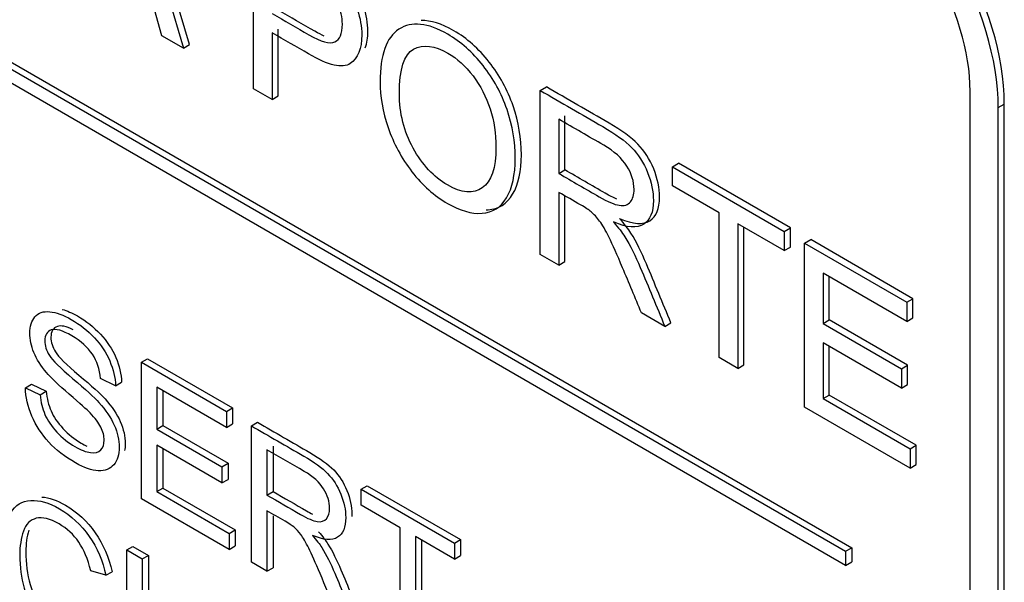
# Model space of a CAD drawing. Header units: inches. Extents: x 1 to 240, y -1 to 159.
# Tile 102 of 111: x 225.183 to 225.754, y 122.556 to 122.881. Entities that reach past the tile are written whole.
import ezdxf

# ---------------------------------------------------------------- set-up
doc = ezdxf.new("R2010")
doc.units = ezdxf.units.IN
doc.header["$MEASUREMENT"] = 0
doc.layers.add('Default', color=7, linetype='Continuous')
doc.layers.add('LAB20180', color=7, linetype='Continuous')

# ---------------------------------------------------------------- blocks, each defined once
blk = doc.blocks.new('SE1')
at = {"layer": 'LAB20180', "color": 7, "linetype": 'Continuous'}
for p, q in [((224.33592, 123.33895), (225.66175, 122.57348)), ((224.33946, 123.34099), (225.66528, 122.57553)), ((225.66175, 122.56532), (224.33592, 123.33078)), ((225.24481, 122.97885), (225.27816, 122.86471)), ((225.28169, 122.86675), (225.24834, 122.98089)), ((225.31878, 122.84126), (225.31878, 122.93614)), ((225.26575, 122.87187), (225.25634, 122.90603)), ((225.27816, 122.86471), (225.26575, 122.87187)), ((225.32961, 122.87358), (225.32961, 122.83501)), ((225.33314, 122.83705), (225.33314, 122.87562)), ((225.27816, 122.86471), (225.28169, 122.86675)), ((225.48488, 122.84025), (225.48841, 122.84229)), ((225.32961, 122.83501), (225.31878, 122.84126)), ((225.32961, 122.83501), (225.33314, 122.83705)), ((225.48488, 122.74536), (225.48488, 122.84025)), ((225.73387, 120.08477), (225.73387, 122.83969)), ((225.75013, 122.8303), (225.75367, 122.83234)), ((225.75367, 120.07743), (225.75367, 122.83234)), ((225.49918, 122.79421), (225.49918, 122.82559)), ((225.75013, 120.07538), (225.75013, 122.8303)), ((225.49565, 122.82355), (225.49565, 122.79217)), ((225.56142, 122.79605), (225.56496, 122.79809)), ((225.62974, 122.76069), (225.56496, 122.79809)), ((225.49565, 122.79217), (225.49918, 122.79421)), ((225.56142, 122.78494), (225.56142, 122.79605)), ((225.56142, 122.79605), (225.62621, 122.75865)), ((225.58843, 122.76935), (225.56142, 122.78494)), ((225.49565, 122.78125), (225.49565, 122.73914)), ((225.49918, 122.74118), (225.49918, 122.7792)), ((225.58843, 122.68557), (225.58843, 122.76935)), ((225.62621, 122.74754), (225.59925, 122.7631)), ((225.59925, 122.7631), (225.59925, 122.67932)), ((225.60279, 122.68136), (225.60279, 122.76106)), ((225.62621, 122.75865), (225.62974, 122.76069)), ((225.62621, 122.75865), (225.62621, 122.74754)), ((225.62974, 122.74958), (225.62974, 122.76069)), ((225.63802, 122.75183), (225.64155, 122.75387)), ((225.63802, 122.65694), (225.63802, 122.75183)), ((225.63802, 122.75183), (225.69723, 122.71764)), ((225.70076, 122.71969), (225.64155, 122.75387)), ((225.49565, 122.73914), (225.48488, 122.74536)), ((225.62621, 122.74754), (225.62974, 122.74958)), ((225.49565, 122.73914), (225.49918, 122.74118)), ((225.69723, 122.70653), (225.64879, 122.7345)), ((225.64879, 122.7345), (225.64879, 122.70533)), ((225.65232, 122.70738), (225.65232, 122.73246)), ((225.69723, 122.71764), (225.70076, 122.71969)), ((225.69723, 122.71764), (225.69723, 122.70653)), ((225.70076, 122.70857), (225.70076, 122.71969)), ((225.55705, 122.70369), (225.54349, 122.71152)), ((225.55705, 122.70369), (225.56058, 122.70573)), ((225.64879, 122.70533), (225.65232, 122.70738)), ((225.64879, 122.70533), (225.69411, 122.67917)), ((225.69765, 122.68121), (225.65232, 122.70738)), ((225.69723, 122.70653), (225.70076, 122.70857)), ((225.69411, 122.66799), (225.64879, 122.69416)), ((225.64879, 122.69416), (225.64879, 122.6619)), ((225.65232, 122.66394), (225.65232, 122.69212)), ((225.25383, 122.68292), (225.25737, 122.68497)), ((225.25383, 122.60396), (225.25383, 122.68292)), ((225.25383, 122.68292), (225.30314, 122.65446)), ((225.25737, 122.68497), (225.30668, 122.6565)), ((225.59925, 122.67932), (225.58843, 122.68557)), ((225.59925, 122.67932), (225.60279, 122.68136)), ((225.69411, 122.67917), (225.69765, 122.68121)), ((225.69411, 122.67917), (225.69411, 122.66799)), ((225.69765, 122.67003), (225.69765, 122.68121)), ((225.2389, 122.66931), (225.2302, 122.67359)), ((225.2389, 122.66931), (225.24243, 122.67135)), ((225.18667, 122.66812), (225.19021, 122.67017)), ((225.18667, 122.66812), (225.19519, 122.6641)), ((225.19021, 122.67017), (225.19872, 122.66614)), ((225.19519, 122.6641), (225.19872, 122.66614)), ((225.30314, 122.6452), (225.2628, 122.66849)), ((225.2628, 122.66849), (225.2628, 122.6442)), ((225.26634, 122.66645), (225.26634, 122.64624)), ((225.69411, 122.66799), (225.69765, 122.67003)), ((225.64879, 122.6619), (225.65232, 122.66394)), ((225.64879, 122.6619), (225.69914, 122.63283)), ((225.70268, 122.63487), (225.65232, 122.66394)), ((225.30314, 122.65446), (225.30668, 122.6565)), ((225.30314, 122.65446), (225.30314, 122.6452)), ((225.30668, 122.6565), (225.30668, 122.64724)), ((225.69914, 122.62165), (225.63802, 122.65694)), ((225.31758, 122.64612), (225.32111, 122.64816)), ((225.2628, 122.6442), (225.26634, 122.64624)), ((225.2628, 122.6442), (225.30055, 122.62241)), ((225.26634, 122.64624), (225.30408, 122.62445)), ((225.30314, 122.6452), (225.30668, 122.64724)), ((225.31758, 122.56715), (225.31758, 122.64612)), ((225.30055, 122.6131), (225.2628, 122.6349)), ((225.2628, 122.6349), (225.2628, 122.60803)), ((225.26634, 122.63286), (225.26634, 122.61007)), ((225.32659, 122.63224), (225.32659, 122.60606)), ((225.33013, 122.63428), (225.33013, 122.6081)), ((225.69914, 122.63283), (225.70268, 122.63487)), ((225.69914, 122.63283), (225.69914, 122.62165)), ((225.70268, 122.62369), (225.70268, 122.63487)), ((225.30055, 122.62241), (225.30408, 122.62445)), ((225.30055, 122.62241), (225.30055, 122.6131)), ((225.30408, 122.62445), (225.30408, 122.61515)), ((225.69914, 122.62165), (225.70268, 122.62369)), ((225.30055, 122.6131), (225.30408, 122.61515)), ((225.2628, 122.60803), (225.26634, 122.61007)), ((225.26634, 122.61007), (225.30827, 122.58586)), ((225.32659, 122.60606), (225.33013, 122.6081)), ((225.38119, 122.6094), (225.38472, 122.61144)), ((225.38119, 122.60014), (225.38119, 122.6094)), ((225.38119, 122.6094), (225.43514, 122.57825)), ((225.38472, 122.61144), (225.43868, 122.58029)), ((225.30474, 122.57457), (225.25383, 122.60396)), ((225.2628, 122.60803), (225.30474, 122.58382)), ((225.32659, 122.59696), (225.32659, 122.56195)), ((225.40368, 122.58716), (225.38119, 122.60014)), ((225.33013, 122.5941), (225.33013, 122.56399)), ((225.30474, 122.58382), (225.30827, 122.58586)), ((225.30827, 122.58586), (225.30827, 122.57661)), ((225.40368, 122.51744), (225.40368, 122.58716)), ((225.30474, 122.58382), (225.30474, 122.57457)), ((225.43514, 122.56899), (225.41265, 122.58198)), ((225.41265, 122.58198), (225.41265, 122.51226)), ((225.41618, 122.57994), (225.41618, 122.51431)), ((225.43514, 122.57825), (225.43868, 122.58029)), ((225.43868, 122.58029), (225.43868, 122.57103)), ((225.24536, 122.57431), (225.2489, 122.57635)), ((225.24536, 122.49529), (225.24536, 122.57431)), ((225.24536, 122.57431), (225.25438, 122.5691)), ((225.2489, 122.57635), (225.25792, 122.57114)), ((225.30474, 122.57457), (225.30827, 122.57661)), ((225.43514, 122.57825), (225.43514, 122.56899)), ((225.66175, 122.57348), (225.66528, 122.57553)), ((225.66528, 122.57553), (225.66528, 122.56736)), ((225.25438, 122.5691), (225.25792, 122.57114)), ((225.25438, 122.5691), (225.25438, 122.5302)), ((225.25792, 122.57114), (225.25792, 122.53224)), ((225.43514, 122.56899), (225.43868, 122.57103)), ((225.66175, 122.57348), (225.66175, 122.56532)), ((225.32659, 122.56195), (225.31758, 122.56715)), ((225.32659, 122.56195), (225.33013, 122.56399)), ((225.66175, 122.56532), (225.66528, 122.56736)), ((225.23334, 122.55959), (225.22451, 122.56227)), ((225.23334, 122.55959), (225.23688, 122.56163))]:
    blk.add_line(p, q, dxfattribs=at)
for centre, major_axis in [((225.66495, 122.88356), (0.06273, -0.10866)), ((225.66142, 122.88152), (0.06273, -0.10866)), ((225.66142, 122.88152), (0.05123, -0.08874))]:
    blk.add_ellipse(centre, major_axis=major_axis, ratio=0.57735, start_param=0.785398, end_param=2.356194, dxfattribs=at)
for points, knots in [([(225.31878, 122.93614), (225.32911, 122.93018), (225.33945, 122.92421), (225.34978, 122.91824), (225.35525, 122.91509), (225.3594, 122.91237), (225.36225, 122.91016), (225.36629, 122.90702), (225.36968, 122.9036), (225.37242, 122.89981), (225.37512, 122.89606), (225.37734, 122.89173), (225.37898, 122.88687), (225.38063, 122.88198), (225.38149, 122.87715), (225.38149, 122.86439), (225.37925, 122.85887), (225.37482, 122.85581), (225.3704, 122.85275), (225.3623, 122.85464), (225.35071, 122.86139), (225.34368, 122.86549), (225.33664, 122.86952), (225.32961, 122.87358)], [0, 0, 0, 0, 0.216952, 0.216952, 0.216952, 0.304451, 0.304451, 0.304451, 0.381248, 0.381248, 0.381248, 0.454064, 0.454064, 0.454064, 0.533616, 0.533616, 0.671221, 0.671221, 0.671221, 0.852304, 0.852304, 0.852304, 1, 1, 1, 1]), ([(225.38357, 122.86486), (225.38454, 122.86753), (225.38503, 122.87074), (225.38503, 122.87919), (225.38416, 122.88402), (225.38251, 122.88891), (225.38087, 122.89377), (225.37866, 122.8981), (225.37595, 122.90185), (225.37322, 122.90564), (225.36983, 122.90906), (225.36578, 122.9122), (225.36294, 122.91441), (225.35878, 122.91713), (225.35332, 122.92028), (225.34298, 122.92625), (225.33265, 122.93222), (225.32232, 122.93818)], [0.40214, 0.40214, 0.40214, 0.40214, 0.4663836, 0.4663836, 0.5459362, 0.5459362, 0.5459362, 0.6187518, 0.6187518, 0.6187518, 0.6955491, 0.6955491, 0.6955491, 0.7830476, 0.7830476, 0.7830476, 1, 1, 1, 1]), ([(225.32961, 122.88469), (225.3367, 122.8806), (225.34379, 122.8765), (225.35087, 122.87241), (225.35793, 122.86834), (225.3629, 122.86698), (225.36881, 122.86963), (225.37028, 122.87307), (225.37028, 122.88254), (225.36941, 122.88646), (225.36771, 122.89028), (225.366, 122.89414), (225.36367, 122.89735), (225.36082, 122.89987), (225.35897, 122.90152), (225.35558, 122.90379), (225.35066, 122.90663), (225.34364, 122.91068), (225.33662, 122.91473), (225.32961, 122.91878)], [0, 0, 0, 0, 0.215549, 0.215549, 0.215549, 0.355111, 0.355111, 0.494673, 0.494673, 0.595735, 0.595735, 0.595735, 0.683088, 0.683088, 0.683088, 0.786664, 0.786664, 0.786664, 1, 1, 1, 1]), ([(225.35975, 122.87171), (225.35813, 122.87242), (225.35635, 122.87333), (225.35441, 122.87445), (225.34732, 122.87854), (225.34023, 122.88264), (225.33314, 122.88673)], [0.7461293, 0.7461293, 0.7461293, 0.7461293, 0.7844511, 0.7844511, 0.7844511, 1, 1, 1, 1]), ([(225.3921, 122.84514), (225.3921, 122.86079), (225.39576, 122.87099), (225.40303, 122.87569), (225.41033, 122.88041), (225.41976, 122.87942), (225.43884, 122.8684), (225.44568, 122.86237), (225.45175, 122.85464), (225.45779, 122.84694), (225.46246, 122.83848), (225.46563, 122.8292), (225.46883, 122.81985), (225.47039, 122.81048), (225.47039, 122.79141), (225.4687, 122.78381), (225.46203, 122.77251), (225.45727, 122.76951), (225.45115, 122.76913), (225.44498, 122.76875), (225.43835, 122.77071), (225.42354, 122.77926), (225.41665, 122.78532), (225.41058, 122.79318), (225.40453, 122.80101), (225.39992, 122.8095), (225.39368, 122.828), (225.3921, 122.8368), (225.3921, 122.84514)], [0, 0, 0, 0, 0.133288, 0.133288, 0.133288, 0.256522, 0.256522, 0.33712, 0.33712, 0.33712, 0.417249, 0.417249, 0.417249, 0.502222, 0.502222, 0.588327, 0.588327, 0.674432, 0.674432, 0.674432, 0.75288, 0.75288, 0.837966, 0.837966, 0.837966, 0.918983, 0.918983, 1, 1, 1, 1]), ([(225.45363, 122.77113), (225.45398, 122.77113), (225.45433, 122.77115), (225.45468, 122.77117), (225.4608, 122.77155), (225.46556, 122.77455), (225.47223, 122.78585), (225.47393, 122.79345), (225.47393, 122.81252), (225.47236, 122.82189), (225.46917, 122.83124), (225.466, 122.84052), (225.46133, 122.84898), (225.45528, 122.85668), (225.44921, 122.86441), (225.44238, 122.87044), (225.42774, 122.8789), (225.42144, 122.88085), (225.41594, 122.88065)], [0.3211398, 0.3211398, 0.3211398, 0.3211398, 0.3255678, 0.3255678, 0.3255678, 0.4116731, 0.4116731, 0.4977784, 0.4977784, 0.5827507, 0.5827507, 0.5827507, 0.6628802, 0.6628802, 0.6628802, 0.7434784, 0.7434784, 0.8192894, 0.8192894, 0.8192894, 0.8192894]), ([(225.40331, 122.83841), (225.40331, 122.82699), (225.40593, 122.81644), (225.41123, 122.80688), (225.41656, 122.79727), (225.42321, 122.79012), (225.43934, 122.78081), (225.44606, 122.78021), (225.45656, 122.7874), (225.45924, 122.79526), (225.45924, 122.81515), (225.45809, 122.82251), (225.45361, 122.83658), (225.45027, 122.84293), (225.44595, 122.84864), (225.44166, 122.85432), (225.43677, 122.85868), (225.4237, 122.86622), (225.41708, 122.86701), (225.41156, 122.86408), (225.40607, 122.86116), (225.40331, 122.85262), (225.40331, 122.83841)], [0, 0, 0, 0, 0.129277, 0.129277, 0.129277, 0.252801, 0.252801, 0.378862, 0.378862, 0.504924, 0.504924, 0.584611, 0.584611, 0.664298, 0.664298, 0.664298, 0.743257, 0.743257, 0.854915, 0.854915, 0.854915, 1, 1, 1, 1]), ([(225.53084, 122.76615), (225.53871, 122.7628), (225.54456, 122.76239), (225.55211, 122.76725), (225.55397, 122.77186), (225.55397, 122.7838), (225.55288, 122.7892), (225.55058, 122.79484), (225.54828, 122.80046), (225.54523, 122.80528), (225.54145, 122.80914), (225.53762, 122.81306), (225.53204, 122.8171), (225.52472, 122.82133), (225.51262, 122.82831), (225.50051, 122.8353), (225.48841, 122.84229)], [0, 0, 0, 0, 0.153114, 0.153114, 0.306227, 0.306227, 0.426118, 0.426118, 0.426118, 0.53337, 0.53337, 0.53337, 0.681943, 0.681943, 0.681943, 1, 1, 1, 1]), ([(225.48488, 122.84025), (225.49698, 122.83326), (225.50908, 122.82627), (225.52118, 122.81929), (225.52851, 122.81506), (225.53408, 122.81102), (225.53791, 122.8071), (225.54169, 122.80324), (225.54475, 122.79842), (225.54704, 122.7928), (225.54935, 122.78716), (225.55043, 122.78175), (225.55043, 122.76982), (225.54857, 122.76521), (225.54103, 122.76035), (225.53518, 122.76076), (225.5273, 122.76411)], [0, 0, 0, 0, 0.318057, 0.318057, 0.318057, 0.46663, 0.46663, 0.46663, 0.573882, 0.573882, 0.573882, 0.693773, 0.693773, 0.846886, 0.846886, 1, 1, 1, 1]), ([(225.49565, 122.79217), (225.50343, 122.78768), (225.51121, 122.78319), (225.51899, 122.77869), (225.52397, 122.77582), (225.52785, 122.77415), (225.53064, 122.77374), (225.53346, 122.77332), (225.53562, 122.77396), (225.53709, 122.77569), (225.53855, 122.77741), (225.53922, 122.77989), (225.53922, 122.78747), (225.53786, 122.79198), (225.53501, 122.79646), (225.53214, 122.80099), (225.52774, 122.80502), (225.52162, 122.80855), (225.51296, 122.81355), (225.50431, 122.81855), (225.49565, 122.82355)], [0, 0, 0, 0, 0.228467, 0.228467, 0.228467, 0.343975, 0.343975, 0.343975, 0.424764, 0.424764, 0.424764, 0.499093, 0.499093, 0.606795, 0.606795, 0.606795, 0.745899, 0.745899, 0.745899, 1, 1, 1, 1]), ([(225.52915, 122.77734), (225.52722, 122.77817), (225.52501, 122.7793), (225.52253, 122.78073), (225.51475, 122.78523), (225.50697, 122.78972), (225.49918, 122.79421)], [0.7139795, 0.7139795, 0.7139795, 0.7139795, 0.7715332, 0.7715332, 0.7715332, 1, 1, 1, 1]), ([(225.54349, 122.71152), (225.53986, 122.7202), (225.53623, 122.72888), (225.53261, 122.73756), (225.52947, 122.74508), (225.52681, 122.75095), (225.52479, 122.75514), (225.52275, 122.75938), (225.52091, 122.7625), (225.51763, 122.76679), (225.51599, 122.76856), (225.51429, 122.77004), (225.51311, 122.77108), (225.51107, 122.77235), (225.50828, 122.77396), (225.50407, 122.77639), (225.49986, 122.77882), (225.49565, 122.78125)], [0, 0, 0, 0, 0.307386, 0.307386, 0.307386, 0.515959, 0.515959, 0.515959, 0.616495, 0.616495, 0.717031, 0.717031, 0.717031, 0.808506, 0.808506, 0.808506, 1, 1, 1, 1]), ([(225.5273, 122.76411), (225.53015, 122.76083), (225.53233, 122.75799), (225.53387, 122.75559), (225.53715, 122.75044), (225.54004, 122.74438), (225.54283, 122.73778), (225.54763, 122.72643), (225.55231, 122.71506), (225.55705, 122.70369)], [0, 0, 0, 0, 0.159936, 0.159936, 0.159936, 0.452575, 0.452575, 0.452575, 1, 1, 1, 1]), ([(225.56058, 122.70573), (225.55584, 122.7171), (225.55117, 122.72847), (225.54637, 122.73982), (225.54358, 122.74642), (225.54069, 122.75248), (225.5374, 122.75763), (225.53587, 122.76003), (225.53368, 122.76287), (225.53084, 122.76615)], [0, 0, 0, 0, 0.547425, 0.547425, 0.547425, 0.840064, 0.840064, 0.840064, 1, 1, 1, 1]), ([(225.19519, 122.6641), (225.1956, 122.65987), (225.19655, 122.65606), (225.19801, 122.65269), (225.19949, 122.64928), (225.20179, 122.64589), (225.20798, 122.63916), (225.21149, 122.63634), (225.21877, 122.63214), (225.22182, 122.63095), (225.22711, 122.63032), (225.22906, 122.63082), (225.23038, 122.63216), (225.23167, 122.63347), (225.2323, 122.63537), (225.2323, 122.64026), (225.23166, 122.64278), (225.22911, 122.64794), (225.22706, 122.65064), (225.22419, 122.65356), (225.22236, 122.65543), (225.21832, 122.65906), (225.21208, 122.66439), (225.2058, 122.66977), (225.20143, 122.67396), (225.19892, 122.67693), (225.19564, 122.68082), (225.19323, 122.68463), (225.19004, 122.69236), (225.18927, 122.69607), (225.18927, 122.70369), (225.19023, 122.70687), (225.19414, 122.71155), (225.19696, 122.71255), (225.20074, 122.71216), (225.2045, 122.71176), (225.20867, 122.71032), (225.21832, 122.70474), (225.22278, 122.70122), (225.22661, 122.69712), (225.23047, 122.69298), (225.23348, 122.68852), (225.23553, 122.68366), (225.23759, 122.67877), (225.23872, 122.67404), (225.2389, 122.66931)], [0, 0, 0, 0, 0.049737, 0.049737, 0.049737, 0.102953, 0.102953, 0.156169, 0.156169, 0.203125, 0.203125, 0.250081, 0.250081, 0.250081, 0.285882, 0.285882, 0.322462, 0.322462, 0.359041, 0.359041, 0.359041, 0.428406, 0.428406, 0.428406, 0.504956, 0.504956, 0.504956, 0.558461, 0.558461, 0.611967, 0.611967, 0.669295, 0.669295, 0.726622, 0.726622, 0.726622, 0.796276, 0.796276, 0.872827, 0.872827, 0.872827, 0.93708, 0.93708, 0.93708, 1, 1, 1, 1]), ([(225.20801, 122.71349), (225.21074, 122.71276), (225.21367, 122.71151), (225.22185, 122.70678), (225.22632, 122.70326), (225.23014, 122.69916), (225.234, 122.69502), (225.23702, 122.69057), (225.23907, 122.6857), (225.24113, 122.68081), (225.24225, 122.67608), (225.24243, 122.67135)], [0.7489, 0.7489, 0.7489, 0.7489, 0.7962764, 0.7962764, 0.8728269, 0.8728269, 0.8728269, 0.9370802, 0.9370802, 0.9370802, 1, 1, 1, 1]), ([(225.2302, 122.67359), (225.22975, 122.6788), (225.22815, 122.68345), (225.22278, 122.6916), (225.21882, 122.69515), (225.21358, 122.69822), (225.20817, 122.70141), (225.20416, 122.70246), (225.20165, 122.70159), (225.19918, 122.70073), (225.19792, 122.69864), (225.19792, 122.69255), (225.19879, 122.68973), (225.20056, 122.68687), (225.20231, 122.68404), (225.20685, 122.67951), (225.21418, 122.67338), (225.22152, 122.66725), (225.22656, 122.6626), (225.22929, 122.65961), (225.23331, 122.6552), (225.23621, 122.65083), (225.23813, 122.64652), (225.24006, 122.64216), (225.24095, 122.63789), (225.24095, 122.62943), (225.23995, 122.62606), (225.23785, 122.62359), (225.23574, 122.6211), (225.2328, 122.61994), (225.22888, 122.6201), (225.22502, 122.62025), (225.22064, 122.62181), (225.20958, 122.62819), (225.20443, 122.63216), (225.20024, 122.63668), (225.19607, 122.64119), (225.19278, 122.6462), (225.19041, 122.65177), (225.18806, 122.6573), (225.18681, 122.66274), (225.18667, 122.66812)], [0, 0, 0, 0, 0.065172, 0.065172, 0.130344, 0.130344, 0.130344, 0.19945, 0.19945, 0.19945, 0.244407, 0.244407, 0.283562, 0.283562, 0.283562, 0.363795, 0.363795, 0.363795, 0.450609, 0.450609, 0.450609, 0.513215, 0.513215, 0.513215, 0.571162, 0.571162, 0.629832, 0.629832, 0.629832, 0.695162, 0.695162, 0.695162, 0.766368, 0.766368, 0.856873, 0.856873, 0.856873, 0.928294, 0.928294, 0.928294, 1, 1, 1, 1]), ([(225.21435, 122.70177), (225.21032, 122.70376), (225.20725, 122.70434), (225.20519, 122.70363), (225.20271, 122.70277), (225.20146, 122.70069), (225.20146, 122.69459), (225.20232, 122.69177), (225.2041, 122.68891), (225.20585, 122.68608), (225.21038, 122.68155), (225.21771, 122.67542), (225.22505, 122.66929), (225.2301, 122.66465), (225.23283, 122.66165), (225.23684, 122.65725), (225.23975, 122.65287), (225.24166, 122.64856), (225.24359, 122.6442), (225.24448, 122.63994), (225.24448, 122.6343), (225.24437, 122.63298), (225.24414, 122.63175)], [0.1427107, 0.1427107, 0.1427107, 0.1427107, 0.1994501, 0.1994501, 0.1994501, 0.2444066, 0.2444066, 0.2835622, 0.2835622, 0.2835622, 0.3637955, 0.3637955, 0.3637955, 0.4506088, 0.4506088, 0.4506088, 0.5132155, 0.5132155, 0.5132155, 0.5711616, 0.5711616, 0.5908131, 0.5908131, 0.5908131, 0.5908131]), ([(225.19872, 122.66614), (225.19913, 122.66191), (225.20009, 122.6581), (225.20155, 122.65474), (225.20303, 122.65132), (225.20533, 122.64793), (225.21152, 122.6412), (225.21502, 122.63838), (225.22007, 122.63547), (225.2212, 122.63489), (225.22229, 122.6344)], [0, 0, 0, 0, 0.0497368, 0.0497368, 0.0497368, 0.1029531, 0.1029531, 0.1561695, 0.1561695, 0.1723075, 0.1723075, 0.1723075, 0.1723075]), ([(225.32111, 122.64816), (225.33121, 122.64234), (225.3413, 122.63651), (225.35139, 122.63068), (225.35749, 122.62716), (225.36209, 122.62382), (225.36847, 122.6173), (225.37097, 122.61333), (225.37288, 122.60865), (225.37482, 122.60392), (225.37575, 122.59943), (225.37575, 122.59459), (225.37574, 122.59412), (225.37572, 122.59367)], [0, 0, 0, 0, 0.3184221, 0.3184221, 0.3184221, 0.4460623, 0.4460623, 0.5737024, 0.5737024, 0.5737024, 0.6936438, 0.6936438, 0.7067231, 0.7067231, 0.7067231, 0.7067231]), ([(225.31758, 122.64612), (225.32767, 122.64029), (225.33776, 122.63447), (225.34786, 122.62864), (225.35396, 122.62512), (225.35856, 122.62178), (225.36493, 122.61526), (225.36744, 122.61129), (225.36935, 122.60661), (225.37128, 122.60188), (225.37222, 122.59738), (225.37222, 122.58745), (225.37062, 122.58364), (225.36434, 122.57959), (225.35951, 122.5799), (225.35291, 122.58272)], [0, 0, 0, 0, 0.318422, 0.318422, 0.318422, 0.446062, 0.446062, 0.573702, 0.573702, 0.573702, 0.693644, 0.693644, 0.846822, 0.846822, 1, 1, 1, 1]), ([(225.32659, 122.60606), (225.33307, 122.60232), (225.33955, 122.59858), (225.34604, 122.59483), (225.35018, 122.59244), (225.35341, 122.59105), (225.35806, 122.59037), (225.35983, 122.59092), (225.36106, 122.59236), (225.36231, 122.59383), (225.36288, 122.59589), (225.36288, 122.60214), (225.3617, 122.60593), (225.35938, 122.60969), (225.35705, 122.61345), (225.35327, 122.61678), (225.34822, 122.61976), (225.34101, 122.62399), (225.3338, 122.62808), (225.32659, 122.63224)], [0, 0, 0, 0, 0.228452, 0.228452, 0.228452, 0.326379, 0.326379, 0.424306, 0.424306, 0.424306, 0.497919, 0.497919, 0.606805, 0.606805, 0.606805, 0.745866, 0.745866, 0.745866, 1, 1, 1, 1]), ([(225.33013, 122.6081), (225.33661, 122.60436), (225.34309, 122.60062), (225.34957, 122.59688), (225.35077, 122.59618), (225.35189, 122.59557), (225.35294, 122.59505)], [0, 0, 0, 0, 0.2284522, 0.2284522, 0.2284522, 0.2567912, 0.2567912, 0.2567912, 0.2567912]), ([(225.23444, 122.52667), (225.23257, 122.51918), (225.22916, 122.51463), (225.21932, 122.51127), (225.21327, 122.51256), (225.19883, 122.52089), (225.19282, 122.52604), (225.18822, 122.53217), (225.18359, 122.53833), (225.18007, 122.54534), (225.17766, 122.5533), (225.17525, 122.56124), (225.17406, 122.569), (225.17406, 122.58477), (225.17543, 122.59113), (225.17816, 122.5957), (225.18087, 122.60025), (225.18472, 122.6027), (225.18977, 122.60293), (225.19479, 122.60317), (225.20029, 122.60165), (225.21317, 122.59421), (225.21891, 122.58884), (225.2236, 122.58214), (225.22826, 122.57548), (225.23152, 122.56789), (225.23334, 122.55959)], [0, 0, 0, 0, 0.104515, 0.104515, 0.20903, 0.20903, 0.316895, 0.316895, 0.316895, 0.409439, 0.409439, 0.409439, 0.508798, 0.508798, 0.616436, 0.616436, 0.616436, 0.708906, 0.708906, 0.708906, 0.7999, 0.7999, 0.902524, 0.902524, 0.902524, 1, 1, 1, 1]), ([(225.19617, 122.60492), (225.2004, 122.60457), (225.20496, 122.60303), (225.21671, 122.59625), (225.22245, 122.59088), (225.22714, 122.58418), (225.2318, 122.57752), (225.23506, 122.56993), (225.23688, 122.56163)], [0.7259197, 0.7259197, 0.7259197, 0.7259197, 0.7998995, 0.7998995, 0.9025243, 0.9025243, 0.9025243, 1, 1, 1, 1]), ([(225.36639, 122.53897), (225.36338, 122.54618), (225.36038, 122.55338), (225.35737, 122.56058), (225.35476, 122.56684), (225.35255, 122.57173), (225.35082, 122.57525), (225.3491, 122.57874), (225.34758, 122.58143), (225.34622, 122.58322), (225.3449, 122.58493), (225.34353, 122.58645), (225.34212, 122.58763), (225.34107, 122.58851), (225.33939, 122.58958), (225.33707, 122.59092), (225.33357, 122.59293), (225.33008, 122.59495), (225.32659, 122.59696)], [0, 0, 0, 0, 0.306608, 0.306608, 0.306608, 0.515923, 0.515923, 0.515923, 0.634941, 0.634941, 0.634941, 0.716726, 0.716726, 0.716726, 0.809154, 0.809154, 0.809154, 1, 1, 1, 1]), ([(225.22451, 122.56227), (225.22292, 122.56892), (225.2206, 122.57446), (225.21759, 122.57883), (225.21458, 122.5832), (225.21076, 122.58666), (225.20616, 122.58937), (225.20093, 122.59245), (225.19651, 122.59347), (225.19296, 122.59258), (225.18946, 122.5917), (225.18695, 122.58926), (225.18554, 122.58514), (225.18414, 122.58105), (225.1834, 122.57644), (225.1834, 122.5645), (225.18422, 122.55814), (225.1859, 122.55217), (225.18759, 122.54618), (225.19027, 122.54092), (225.19382, 122.5364), (225.19743, 122.53181), (225.20129, 122.52836), (225.21053, 122.52302), (225.21481, 122.52223), (225.22182, 122.52491), (225.22424, 122.52857), (225.22547, 122.53448)], [0, 0, 0, 0, 0.097095, 0.097095, 0.097095, 0.18707, 0.18707, 0.18707, 0.290732, 0.290732, 0.290732, 0.385579, 0.385579, 0.385579, 0.478972, 0.478972, 0.599722, 0.599722, 0.599722, 0.694305, 0.694305, 0.694305, 0.782617, 0.782617, 0.891308, 0.891308, 1, 1, 1, 1]), ([(225.18859, 122.58567), (225.1875, 122.58196), (225.18693, 122.57785), (225.18693, 122.56654), (225.18775, 122.56018), (225.18944, 122.55421), (225.19113, 122.54822), (225.19381, 122.54296), (225.19736, 122.53844), (225.20096, 122.53385), (225.20483, 122.5304), (225.21042, 122.52716), (225.21181, 122.5265), (225.21314, 122.52601)], [0.3969049, 0.3969049, 0.3969049, 0.3969049, 0.4789721, 0.4789721, 0.5997223, 0.5997223, 0.5997223, 0.6943047, 0.6943047, 0.6943047, 0.7826167, 0.7826167, 0.813629, 0.813629, 0.813629, 0.813629]), ([(225.35291, 122.58272), (225.35532, 122.57996), (225.35715, 122.57759), (225.35837, 122.57562), (225.36107, 122.57129), (225.36352, 122.56634), (225.36589, 122.56077), (225.3699, 122.55133), (225.37378, 122.54187), (225.37773, 122.53243)], [0, 0, 0, 0, 0.16006, 0.16006, 0.16006, 0.453367, 0.453367, 0.453367, 1, 1, 1, 1]), ([(225.35645, 122.58476), (225.35886, 122.582), (225.36068, 122.57963), (225.36191, 122.57766), (225.36461, 122.57334), (225.36706, 122.56838), (225.36942, 122.56281), (225.37343, 122.55337), (225.37731, 122.54391), (225.38126, 122.53447)], [0, 0, 0, 0, 0.16006, 0.16006, 0.16006, 0.453367, 0.453367, 0.453367, 1, 1, 1, 1])]:
    blk.add_open_spline(points, degree=3, knots=knots, dxfattribs=at)

msp = doc.modelspace()

# ---------------------------------------------------------------- block references
at = {"layer": 'Default'}
msp.add_blockref('SE1', (0, 0), dxfattribs=at)

doc.saveas('drawing.dxf')
